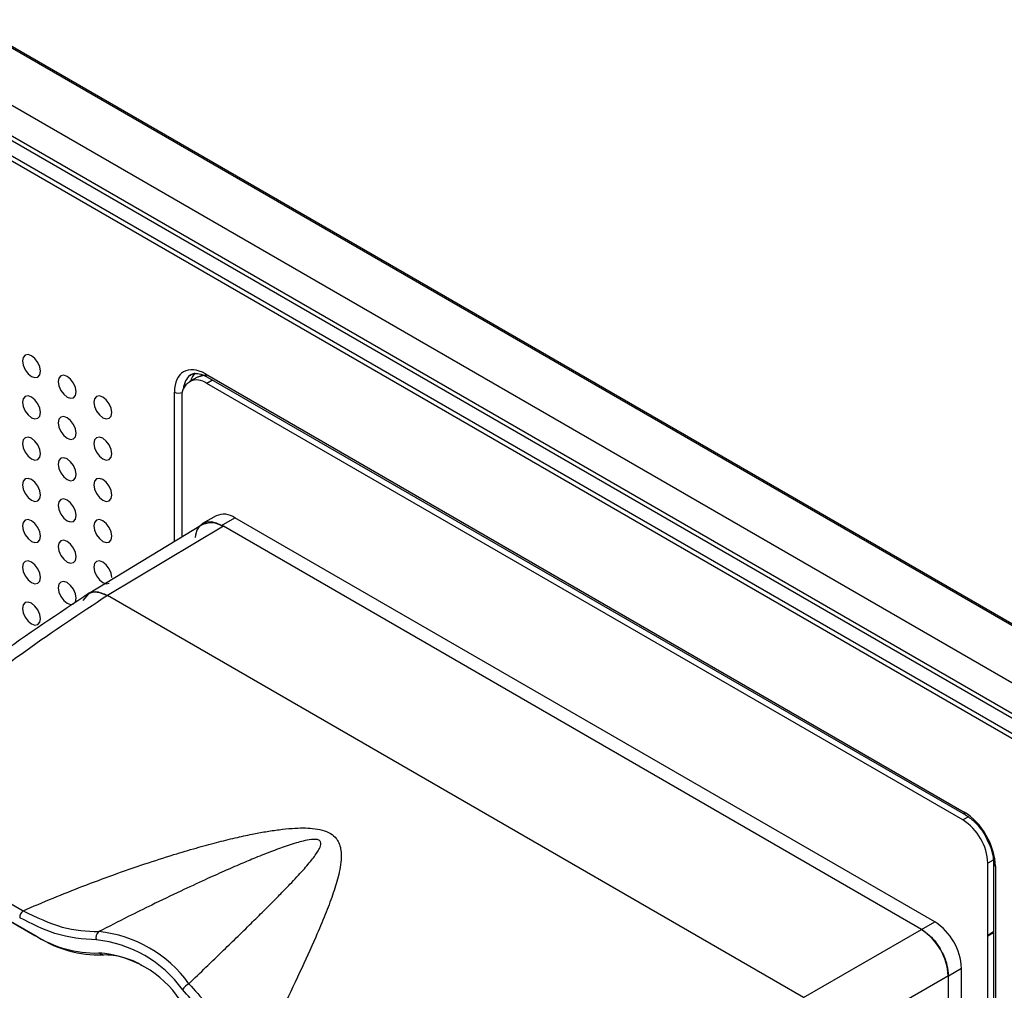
# Model space of a CAD drawing. Header units: millimetres. Extents: x 1588 to 4263, y 172 to 3488.
# Tile 19 of 46: x 1930 to 2008, y 1862 to 1939. Entities that reach past the tile are written whole.
import ezdxf

# ---------------------------------------------------------------- set-up
doc = ezdxf.new("R2010")
doc.units = ezdxf.units.MM
doc.header["$LTSCALE"] = 13

msp = doc.modelspace()

# ---------------------------------------------------------------- linework, layer by layer
at = {"color": 7, "linetype": 'Continuous', "lineweight": 25}
for p, q in [((2035.547, 1874.973), (1919.723, 1941.837)), ((1919.864, 1941.919), (2035.547, 1875.136)), ((1917.583, 1938.563), (2036.571, 1869.872)), ((2035.407, 1867.708), (1915.229, 1937.085)), ((1915.473, 1937.345), (2035.651, 1867.968)), ((1914.711, 1936.194), (2034.895, 1866.814)), ((2034.791, 1866.465), (1914.608, 1935.846)), ((1944.59, 1910.421), (1944.027, 1910.26)), ((1944.486, 1910.408), (1944.757, 1910.276)), ((1944.653, 1910.505), (2004.746, 1875.814)), ((1944.023, 1910.263), (1943.373, 1909.905)), ((1945.213, 1910.013), (1944.754, 1909.757)), ((2004.646, 1875.182), (1944.754, 1909.757)), ((1944.757, 1910.276), (2004.849, 1875.585)), ((1942.179, 1897.23), (1942.179, 1909.076)), ((1942.776, 1908.615), (1942.776, 1902.902)), ((1942.776, 1902.902), (1942.777, 1902.902)), ((1942.776, 1902.838), (1942.776, 1897.592)), ((1944.448, 1898.606), (1935.369, 1893.103)), ((1945.481, 1899.266), (1944.42, 1898.654)), ((1945.92, 1898.505), (1946.981, 1899.117)), ((2002.418, 1867.114), (1946.981, 1899.117)), ((1946.061, 1898.446), (1936.869, 1892.954)), ((2001.377, 1866.513), (1946.061, 1898.446)), ((1935.369, 1893.103), (1934.926, 1892.553)), ((1992.024, 1861.113), (1936.869, 1892.954)), ((1915.561, 1876.439), (1930.19, 1867.994)), ((2005.086, 1875.427), (2004.646, 1875.182)), ((1915.996, 1874.779), (1931.125, 1866.045)), ((1931.341, 1865.921), (1916.212, 1874.655)), ((2007.051, 1872.013), (2006.623, 1871.757)), ((2006.623, 1866.044), (2006.623, 1871.757)), ((2007.074, 1871.732), (2007.074, 1771.311)), ((2007.22, 1871.528), (2007.22, 1771.107)), ((2001.377, 1866.513), (2002.418, 1867.114)), ((1931.125, 1866.045), (1931.341, 1865.921)), ((1992.024, 1861.113), (2001.377, 1866.513)), ((2006.622, 1866.045), (2006.623, 1866.044)), ((2007.074, 1866.323), (2006.623, 1866.044)), ((2007.074, 1866.25), (2006.623, 1865.98)), ((2006.623, 1771.6), (2006.623, 1865.98)), ((1936.186, 1864.65), (1936.507, 1864.496)), ((2003.498, 1862.839), (1994.17, 1857.454)), ((2003.498, 1862.839), (2004.539, 1863.44)), ((2003.498, 1781.63), (2003.498, 1862.839)), ((2004.539, 1782.276), (2004.539, 1863.44))]:
    msp.add_line(p, q, dxfattribs=at)
at = {"color": 7, "linetype": 'Continuous', "lineweight": 25, "flags": 128}
for points in [[(1931.566, 1910.718), (1931.512, 1911.062), (1931.359, 1911.415), (1931.13, 1911.725), (1930.859, 1911.943), (1930.588, 1912.037), (1930.359, 1911.992), (1930.206, 1911.816), (1930.152, 1911.535), (1930.206, 1911.191), (1930.359, 1910.838), (1930.588, 1910.528), (1930.859, 1910.31), (1931.13, 1910.216), (1931.359, 1910.26), (1931.512, 1910.437), (1931.566, 1910.718)], [(1934.394, 1909.085), (1934.341, 1909.429), (1934.187, 1909.782), (1933.958, 1910.092), (1933.687, 1910.31), (1933.417, 1910.404), (1933.187, 1910.36), (1933.034, 1910.183), (1932.98, 1909.902), (1933.034, 1909.558), (1933.187, 1909.205), (1933.417, 1908.895), (1933.687, 1908.677), (1933.958, 1908.583), (1934.187, 1908.628), (1934.341, 1908.804), (1934.394, 1909.085)], [(1944.565, 1910.382), (1944.304, 1910.363), (1944.023, 1910.263)], [(1931.566, 1907.452), (1931.512, 1907.796), (1931.359, 1908.149), (1931.13, 1908.458), (1930.859, 1908.677), (1930.588, 1908.771), (1930.359, 1908.726), (1930.206, 1908.55), (1930.152, 1908.268), (1930.206, 1907.925), (1930.359, 1907.571), (1930.588, 1907.262), (1930.859, 1907.044), (1931.13, 1906.95), (1931.359, 1906.994), (1931.512, 1907.171), (1931.566, 1907.452)], [(1937.223, 1907.453), (1937.169, 1907.796), (1937.016, 1908.149), (1936.786, 1908.459), (1936.516, 1908.677), (1936.245, 1908.771), (1936.016, 1908.727), (1935.862, 1908.55), (1935.809, 1908.269), (1935.862, 1907.925), (1936.016, 1907.572), (1936.245, 1907.263), (1936.516, 1907.044), (1936.786, 1906.95), (1937.016, 1906.995), (1937.169, 1907.171), (1937.223, 1907.453)], [(1934.394, 1905.819), (1934.341, 1906.163), (1934.187, 1906.516), (1933.958, 1906.826), (1933.687, 1907.044), (1933.417, 1907.138), (1933.187, 1907.093), (1933.034, 1906.917), (1932.98, 1906.636), (1933.034, 1906.292), (1933.187, 1905.939), (1933.417, 1905.629), (1933.687, 1905.411), (1933.958, 1905.317), (1934.187, 1905.361), (1934.341, 1905.538), (1934.394, 1905.819)], [(1931.566, 1904.186), (1931.512, 1904.529), (1931.359, 1904.883), (1931.13, 1905.192), (1930.859, 1905.411), (1930.588, 1905.505), (1930.359, 1905.46), (1930.206, 1905.284), (1930.152, 1905.002), (1930.206, 1904.659), (1930.359, 1904.305), (1930.588, 1903.996), (1930.859, 1903.778), (1931.13, 1903.683), (1931.359, 1903.728), (1931.512, 1903.904), (1931.566, 1904.186)], [(1937.223, 1904.186), (1937.169, 1904.53), (1937.016, 1904.883), (1936.786, 1905.193), (1936.516, 1905.411), (1936.245, 1905.505), (1936.016, 1905.461), (1935.862, 1905.284), (1935.809, 1905.003), (1935.862, 1904.659), (1936.016, 1904.306), (1936.245, 1903.996), (1936.516, 1903.778), (1936.786, 1903.684), (1937.016, 1903.729), (1937.169, 1903.905), (1937.223, 1904.186)], [(1934.394, 1902.553), (1934.341, 1902.897), (1934.187, 1903.25), (1933.958, 1903.559), (1933.687, 1903.778), (1933.417, 1903.872), (1933.187, 1903.827), (1933.034, 1903.651), (1932.98, 1903.369), (1933.034, 1903.026), (1933.187, 1902.672), (1933.417, 1902.363), (1933.687, 1902.145), (1933.958, 1902.051), (1934.187, 1902.095), (1934.341, 1902.272), (1934.394, 1902.553)], [(1931.566, 1900.92), (1931.512, 1901.263), (1931.359, 1901.617), (1931.13, 1901.926), (1930.859, 1902.144), (1930.588, 1902.238), (1930.359, 1902.194), (1930.206, 1902.017), (1930.152, 1901.736), (1930.206, 1901.393), (1930.359, 1901.039), (1930.588, 1900.73), (1930.859, 1900.511), (1931.13, 1900.417), (1931.359, 1900.462), (1931.512, 1900.638), (1931.566, 1900.92)], [(1937.223, 1900.92), (1937.169, 1901.264), (1937.016, 1901.617), (1936.786, 1901.927), (1936.516, 1902.145), (1936.245, 1902.239), (1936.016, 1902.194), (1935.862, 1902.018), (1935.809, 1901.737), (1935.862, 1901.393), (1936.016, 1901.04), (1936.245, 1900.73), (1936.516, 1900.512), (1936.786, 1900.418), (1937.016, 1900.462), (1937.169, 1900.639), (1937.223, 1900.92)], [(1934.394, 1899.287), (1934.341, 1899.63), (1934.187, 1899.984), (1933.958, 1900.293), (1933.687, 1900.512), (1933.417, 1900.606), (1933.187, 1900.561), (1933.034, 1900.385), (1932.98, 1900.103), (1933.034, 1899.76), (1933.187, 1899.406), (1933.417, 1899.097), (1933.687, 1898.879), (1933.958, 1898.784), (1934.187, 1898.829), (1934.341, 1899.005), (1934.394, 1899.287)], [(1931.566, 1897.654), (1931.512, 1897.997), (1931.359, 1898.35), (1931.13, 1898.66), (1930.859, 1898.878), (1930.588, 1898.972), (1930.359, 1898.928), (1930.206, 1898.751), (1930.152, 1898.47), (1930.206, 1898.126), (1930.359, 1897.773), (1930.588, 1897.464), (1930.859, 1897.245), (1931.13, 1897.151), (1931.359, 1897.196), (1931.512, 1897.372), (1931.566, 1897.654)], [(1937.223, 1897.654), (1937.169, 1897.998), (1937.016, 1898.351), (1936.786, 1898.66), (1936.516, 1898.879), (1936.245, 1898.973), (1936.016, 1898.928), (1935.862, 1898.752), (1935.809, 1898.47), (1935.862, 1898.127), (1936.016, 1897.774), (1936.245, 1897.464), (1936.516, 1897.246), (1936.786, 1897.152), (1937.016, 1897.196), (1937.169, 1897.373), (1937.223, 1897.654)], [(1945.92, 1898.505), (1945.506, 1898.697), (1945.109, 1898.787), (1944.742, 1898.773), (1944.42, 1898.654), (1944.156, 1898.435), (1943.96, 1898.124), (1943.84, 1897.735), (1943.814, 1897.56)], [(1934.394, 1896.021), (1934.341, 1896.364), (1934.187, 1896.718), (1933.958, 1897.027), (1933.687, 1897.245), (1933.417, 1897.34), (1933.187, 1897.295), (1933.034, 1897.119), (1932.98, 1896.837), (1933.034, 1896.494), (1933.187, 1896.14), (1933.417, 1895.831), (1933.687, 1895.612), (1933.958, 1895.518), (1934.187, 1895.563), (1934.341, 1895.739), (1934.394, 1896.021)], [(1931.566, 1894.387), (1931.512, 1894.731), (1931.359, 1895.084), (1931.13, 1895.394), (1930.859, 1895.612), (1930.588, 1895.706), (1930.359, 1895.662), (1930.206, 1895.485), (1930.152, 1895.204), (1930.206, 1894.86), (1930.359, 1894.507), (1930.588, 1894.197), (1930.859, 1893.979), (1931.13, 1893.885), (1931.359, 1893.93), (1931.512, 1894.106), (1931.566, 1894.387)], [(1937.223, 1894.388), (1937.169, 1894.731), (1937.016, 1895.085), (1936.786, 1895.394), (1936.516, 1895.613), (1936.245, 1895.707), (1936.016, 1895.662), (1935.862, 1895.486), (1935.809, 1895.204), (1935.862, 1894.861), (1936.016, 1894.507), (1936.245, 1894.198), (1936.516, 1893.98), (1936.786, 1893.885), (1937.016, 1893.93), (1937.022, 1893.934)], [(1934.394, 1892.755), (1934.341, 1893.098), (1934.187, 1893.451), (1933.958, 1893.761), (1933.687, 1893.979), (1933.417, 1894.073), (1933.187, 1894.029), (1933.034, 1893.852), (1932.98, 1893.571), (1933.034, 1893.227), (1933.187, 1892.874), (1933.417, 1892.565), (1933.687, 1892.346), (1933.958, 1892.252), (1934.187, 1892.297), (1934.341, 1892.473), (1934.394, 1892.755)], [(1931.566, 1891.121), (1931.512, 1891.465), (1931.359, 1891.818), (1931.13, 1892.128), (1930.859, 1892.346), (1930.588, 1892.44), (1930.359, 1892.395), (1930.206, 1892.219), (1930.152, 1891.938), (1930.206, 1891.594), (1930.359, 1891.241), (1930.588, 1890.931), (1930.859, 1890.713), (1931.13, 1890.619), (1931.359, 1890.663), (1931.512, 1890.84), (1931.566, 1891.121)], [(1937.192, 1864.496), (1936.579, 1864.482), (1936.395, 1864.489)]]:
    msp.add_lwpolyline(points, dxfattribs=at)
at = {"color": 7, "linetype": 'Continuous', "lineweight": 25}
for centre, radius, start, end in [((1944.892, 1910.475), 0.24, 172.814, 235.87382), ((1943.982, 1908.811), 1.221, 50.79671, 189.21404), ((1942.535, 1909.773), 0.783, 242.93143, 290.93315), ((1945.428, 1902.838), 2.652, 178.6295, 180.00473), ((1946.102, 1897.891), 1.509, 54.38242, 114.30712), ((2002.33, 1871.562), 4.298, 2.60548, 57.39452), ((2004.984, 1875.784), 0.24, 172.81624, 235.8514), ((2007.32, 1871.754), 0.247, 185.2057, 246.2299), ((1930.708, 1867.406), 0.784, 131.38482, 177.06488), ((1999.934, 1863.23), 4.61, 2.60548, 57.39452), ((1935.966, 1873.725), 9.078, 237.77639, 271.38845), ((1936.283, 1873.76), 9.267, 237.77639, 271.38845), ((1936.529, 1865.89), 0.56, 126.77234, 201.82745), ((1935.176, 1856.334), 10.056, 35.81383, 84.19155), ((1998.873, 1862.618), 4.61, 2.60548, 57.39452), ((2003.86, 1865.98), 2.763, 0.00454, 1.34269), ((1935.038, 1856.133), 9.598, 35.81383, 84.19155), ((1935.575, 1856.133), 8.539, 34.11133, 85.89404), ((1936.603, 1858.75), 5.747, 58.19756, 90.9566), ((1944.165, 1860.8), 1.645, 120.43765, 144.74738)]:
    msp.add_arc(centre, radius, start, end, dxfattribs=at)
for centre, major_axis, ratio, start_param, end_param in [((1944.654, 1907.646), (-1.75, 3.032), 0.577206, 5.498021, 7.068512), ((1945.008, 1907.85), (-1.514, 2.592), 0.577138, 0.057411, 0.6815), ((1945.008, 1907.85), (-1.514, 2.592), 0.577138, 6.262831, 6.340597), ((1945.511, 1908.121), (-1.487, 2.606), 0.577254, 0.133408, 0.517539), ((2004.745, 1872.956), (-1.75, 3.031), 0.577557, 3.927224, 5.497716)]:
    msp.add_ellipse(centre, major_axis=major_axis, ratio=ratio, start_param=start_param, end_param=end_param, dxfattribs=at)
for points, knots in [([(1943.453, 1910.399), (1943.466, 1910.413), (1943.577, 1910.539), (1943.864, 1910.561), (1944.251, 1910.524), (1944.467, 1910.417), (1944.486, 1910.408)], [0, 0, 0, 0, 0.060808, 0.548134, 0.961002, 1, 1, 1, 1]), ([(1944.448, 1898.606), (1944.715, 1898.696), (1945.193, 1898.857), (1945.795, 1898.572), (1946.061, 1898.446)], [0, 0, 0, 0, 0.559199, 1, 1, 1, 1]), ([(1935.462, 1893.163), (1932.995, 1891.521), (1928.064, 1888.239), (1920.859, 1882.637), (1916.199, 1878.472), (1913.934, 1876.447)], [0, 0, 0, 0, 0.33963, 0.679087, 1, 1, 1, 1]), ([(1935.336, 1893.065), (1935.347, 1893.078), (1935.508, 1893.27), (1936.051, 1893.302), (1936.596, 1893.07), (1936.869, 1892.954)], [0, 0, 0, 0, 0.034182, 0.516231, 1, 1, 1, 1]), ([(1936.869, 1892.954), (1936.554, 1893.093), (1935.991, 1893.343), (1935.559, 1893.176), (1935.369, 1893.103)], [0, 0, 0, 0, 0.55928, 1, 1, 1, 1]), ([(1936.869, 1892.954), (1934.71, 1891.525), (1930.634, 1888.828), (1924.923, 1884.475), (1919.973, 1880.408), (1916.953, 1877.691), (1915.561, 1876.439)], [0, 0, 0, 0, 0.300537, 0.567385, 0.800541, 1, 1, 1, 1]), ([(2004.849, 1875.585), (2004.961, 1875.515), (2005.288, 1875.31), (2005.823, 1874.781), (2006.242, 1874.27), (2006.383, 1873.977), (2006.384, 1873.973)], [0, 0, 0, 0, 0.202588, 0.596681, 0.995006, 1, 1, 1, 1]), ([(1930.19, 1867.994), (1930.984, 1868.333), (1932.557, 1869.004), (1934.957, 1869.955), (1937.376, 1870.858), (1939.778, 1871.693), (1941.954, 1872.392), (1943.853, 1872.954), (1945.474, 1873.396), (1946.952, 1873.761), (1948.245, 1874.043), (1949.402, 1874.261), (1950.462, 1874.422), (1951.458, 1874.527), (1952.347, 1874.563), (1953.151, 1874.531), (1953.907, 1874.406), (1954.577, 1874.135), (1954.957, 1873.794), (1955.158, 1873.486), (1955.297, 1873.173), (1955.39, 1872.748), (1955.418, 1871.896), (1955.189, 1870.716), (1954.717, 1869.211), (1954.112, 1867.623), (1953.248, 1865.586), (1952.093, 1863.059), (1950.685, 1860.11), (1949.672, 1858.058), (1949.169, 1857.038)], [0, 0, 0, 0, 0.050812, 0.100647, 0.151947, 0.202875, 0.250395, 0.286434, 0.319302, 0.349017, 0.375605, 0.39668, 0.41772, 0.437989, 0.454838, 0.469455, 0.485251, 0.501004, 0.516767, 0.524372, 0.532539, 0.547138, 0.563939, 0.610283, 0.652923, 0.698429, 0.750891, 0.831516, 0.91621, 1, 1, 1, 1]), ([(1943.331, 1862.218), (1943.781, 1862.652), (1944.606, 1863.448), (1945.806, 1864.608), (1946.957, 1865.724), (1948.072, 1866.813), (1949.082, 1867.807), (1949.938, 1868.66), (1950.67, 1869.4), (1951.31, 1870.06), (1951.87, 1870.652), (1952.354, 1871.182), (1952.768, 1871.657), (1953.119, 1872.087), (1953.405, 1872.471), (1953.643, 1872.852), (1953.79, 1873.173), (1953.787, 1873.415), (1953.713, 1873.529), (1953.63, 1873.589), (1953.518, 1873.629), (1953.318, 1873.658), (1952.923, 1873.637), (1952.407, 1873.529), (1951.801, 1873.363), (1950.987, 1873.103), (1949.908, 1872.71), (1948.663, 1872.216), (1947.388, 1871.681), (1946.06, 1871.104), (1944.472, 1870.389), (1942.558, 1869.498), (1940.527, 1868.52), (1938.363, 1867.449), (1936.971, 1866.737), (1936.194, 1866.339)], [0, 0, 0, 0, 0.057092, 0.104775, 0.153697, 0.205513, 0.250123, 0.286825, 0.319902, 0.349358, 0.375193, 0.398941, 0.419804, 0.437796, 0.455002, 0.469117, 0.485812, 0.494167, 0.497511, 0.500581, 0.503627, 0.507027, 0.515574, 0.531934, 0.546047, 0.563173, 0.597521, 0.635411, 0.668539, 0.70685, 0.750347, 0.807147, 0.875169, 0.930257, 1, 1, 1, 1]), ([(2006.384, 1873.973), (2006.535, 1873.688), (2006.837, 1873.115), (2007.044, 1872.325), (2007.065, 1871.899), (2007.074, 1871.732)], [0, 0, 0, 0, 0.3765634, 0.7562273, 1, 1, 1, 1]), ([(1936.009, 1865.682), (1934.924, 1865.757), (1932.978, 1865.891), (1930.861, 1866.969), (1929.925, 1867.446)], [0, 0, 0, 0, 0.557898, 1, 1, 1, 1]), ([(1930.19, 1867.994), (1931.237, 1867.487), (1933.324, 1866.477), (1935.239, 1866.385), (1936.194, 1866.339)], [0, 0, 0, 0, 0.501357, 1, 1, 1, 1]), ([(2001.377, 1866.513), (2001.677, 1866.296), (2002.303, 1865.845), (2003.014, 1864.772), (2003.428, 1863.709), (2003.475, 1863.121), (2003.498, 1862.839)], [0, 0, 0, 0, 0.270275, 0.562425, 0.789722, 1, 1, 1, 1]), ([(1943.331, 1862.218), (1944.263, 1861.172), (1946.119, 1859.089), (1948.155, 1857.719), (1949.169, 1857.038)], [0, 0, 0, 0, 0.5020584, 1, 1, 1, 1]), ([(1948.904, 1856.49), (1948.315, 1856.859), (1947.138, 1857.597), (1945.063, 1859.299), (1943.673, 1860.818), (1942.821, 1861.75)], [0, 0, 0, 0, 0.279835, 0.558359, 1, 1, 1, 1])]:
    msp.add_open_spline(points, degree=3, knots=knots, dxfattribs=at)

doc.saveas('drawing.dxf')
